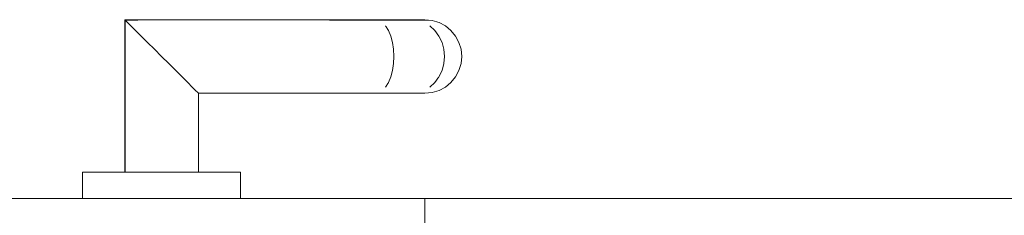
# Model space of a CAD drawing. Header units: millimetres. Extents: x -13157241 to -13144429, y -44179 to -36532.
# Tile 10 of 26: x -13153665 to -13153478, y -42850 to -42813. Entities that reach past the tile are written whole.
import ezdxf

# ---------------------------------------------------------------- set-up
doc = ezdxf.new("R2010")
doc.units = ezdxf.units.MM
doc.header["$MEASUREMENT"] = 0
doc.linetypes.add('Wipeout_Contour', pattern=[1000, 0, -1000])
doc.layers.add('0._RDC (85)_1_Portes Archicad', color=7, linetype='Continuous')

msp = doc.modelspace()

# ---------------------------------------------------------------- wipeouts: each hides what was drawn before it
at = {"color": 254, "linetype": 'Wipeout_Contour', "lineweight": 0, "ltscale": 52614831.2049097}
msp.add_wipeout([(-13153653.02, -42842.11), (-13153653.02, -42847.11), (-13153623.02, -42847.11), (-13153623.02, -42842.11)], dxfattribs=at).dxf.layer = '0._RDC (85)_1_Portes Archicad'
at = {"color": 254, "linetype": 'Wipeout_Contour', "lineweight": 0, "ltscale": 52612611.50999328}
msp.add_wipeout([(-13153588.02, -42847.11), (-13153588.02, -42887.11), (-13152578.02, -42887.11), (-13152578.02, -42847.11)], dxfattribs=at).dxf.layer = '0._RDC (85)_1_Portes Archicad'

# ---------------------------------------------------------------- next in the draw order: linework, layer by layer
at = {"layer": '0._RDC (85)_1_Portes Archicad', "color": 84, "linetype": 'Continuous', "lineweight": 0}
for p, q in [((-13153653.02, -42847.11), (-13153653.02, -42842.11)), ((-13153623.02, -42847.11), (-13153623.02, -42842.11)), ((-13153588.02, -42847.11), (-13152578.02, -42847.11))]:
    msp.add_line(p, q, dxfattribs=at)
at = {"layer": '0._RDC (85)_1_Portes Archicad', "color": 35, "linetype": 'Continuous', "lineweight": 0, "true_color": 0xbe753f}
for p, q in [((-13153688.02, -42847.11), (-13153588.02, -42847.11)), ((-13153588.02, -42847.11), (-13153588.02, -42887.11))]:
    msp.add_line(p, q, dxfattribs=at)

# ---------------------------------------------------------------- next in the draw order: wipeouts: each hides what was drawn before it
at = {"color": 254, "linetype": 'Wipeout_Contour', "lineweight": 0, "ltscale": 52614833.75606611}
msp.add_wipeout([(-13153638.02, -42842.11), (-13153638.02, -42820.11), (-13153639.39, -42818.74), (-13153639.39, -42842.11)], dxfattribs=at).dxf.layer = '0._RDC (85)_1_Portes Archicad'
at = {"color": 254, "linetype": 'Wipeout_Contour', "lineweight": 0, "ltscale": 39461102.04864524}
msp.add_wipeout([(-13153631.16, -42826.97), (-13153631.16, -42842.11), (-13153631.02, -42827.11)], dxfattribs=at).dxf.layer = '0._RDC (85)_1_Portes Archicad'

# ---------------------------------------------------------------- next in the draw order: wipeouts: each hides what was drawn before it
at = {"color": 254, "linetype": 'Wipeout_Contour', "lineweight": 0, "ltscale": 52614839.10486857}
msp.add_wipeout([(-13153639.39, -42842.11), (-13153639.39, -42818.74), (-13153640.7, -42817.43), (-13153640.7, -42842.11)], dxfattribs=at).dxf.layer = '0._RDC (85)_1_Portes Archicad'
at = {"color": 254, "linetype": 'Wipeout_Contour', "lineweight": 0, "ltscale": 52614804.40739489}
msp.add_wipeout([(-13153631.16, -42842.11), (-13153631.16, -42826.97), (-13153631.56, -42826.57), (-13153631.56, -42842.11)], dxfattribs=at).dxf.layer = '0._RDC (85)_1_Portes Archicad'

# ---------------------------------------------------------------- next in the draw order: wipeouts: each hides what was drawn before it
at = {"color": 254, "linetype": 'Wipeout_Contour', "lineweight": 0, "ltscale": 52614844.14332557}
msp.add_wipeout([(-13153640.7, -42842.11), (-13153640.7, -42817.43), (-13153641.91, -42816.22), (-13153641.91, -42842.11)], dxfattribs=at).dxf.layer = '0._RDC (85)_1_Portes Archicad'
at = {"color": 254, "linetype": 'Wipeout_Contour', "lineweight": 0, "ltscale": 52614806.49444678}
msp.add_wipeout([(-13153631.56, -42842.11), (-13153631.56, -42826.57), (-13153632.2, -42825.93), (-13153632.2, -42842.11)], dxfattribs=at).dxf.layer = '0._RDC (85)_1_Portes Archicad'

# ---------------------------------------------------------------- next in the draw order: wipeouts: each hides what was drawn before it
at = {"color": 254, "linetype": 'Wipeout_Contour', "lineweight": 0, "ltscale": 52614848.67781217}
msp.add_wipeout([(-13153641.91, -42842.11), (-13153641.91, -42816.22), (-13153642.97, -42815.16), (-13153642.97, -42842.11)], dxfattribs=at).dxf.layer = '0._RDC (85)_1_Portes Archicad'
at = {"color": 254, "linetype": 'Wipeout_Contour', "lineweight": 0, "ltscale": 52614809.52434488}
msp.add_wipeout([(-13153633.07, -42825.06), (-13153633.07, -42842.11), (-13153632.2, -42842.11), (-13153632.2, -42825.93)], dxfattribs=at).dxf.layer = '0._RDC (85)_1_Portes Archicad'
at = {"color": 254, "linetype": 'Wipeout_Contour', "lineweight": 0, "ltscale": 39461054.67787443}
msp.add_wipeout([(-13153606.84, -42826.97), (-13153631.16, -42826.97), (-13153607.02, -42827.11)], dxfattribs=at).dxf.layer = '0._RDC (85)_1_Portes Archicad'

# ---------------------------------------------------------------- next in the draw order: wipeouts: each hides what was drawn before it
at = {"color": 254, "linetype": 'Wipeout_Contour', "lineweight": 0, "ltscale": 52614852.53407051}
msp.add_wipeout([(-13153643.84, -42814.29), (-13153643.84, -42842.11), (-13153642.97, -42842.11), (-13153642.97, -42815.16)], dxfattribs=at).dxf.layer = '0._RDC (85)_1_Portes Archicad'
at = {"color": 254, "linetype": 'Wipeout_Contour', "lineweight": 0, "ltscale": 52614813.38065241}
msp.add_wipeout([(-13153633.07, -42842.11), (-13153633.07, -42825.06), (-13153634.13, -42824), (-13153634.13, -42842.11)], dxfattribs=at).dxf.layer = '0._RDC (85)_1_Portes Archicad'
at = {"color": 254, "linetype": 'Wipeout_Contour', "lineweight": 0, "ltscale": 39461078.23565215}
msp.add_wipeout([(-13153631.56, -42826.57), (-13153631.16, -42826.97), (-13153606.84, -42826.97)], dxfattribs=at).dxf.layer = '0._RDC (85)_1_Portes Archicad'

# ---------------------------------------------------------------- next in the draw order: wipeouts: each hides what was drawn before it
at = {"color": 254, "linetype": 'Wipeout_Contour', "lineweight": 0, "ltscale": 52614855.56390586}
msp.add_wipeout([(-13153643.84, -42842.11), (-13153643.84, -42814.29), (-13153644.49, -42813.64), (-13153644.49, -42842.11)], dxfattribs=at).dxf.layer = '0._RDC (85)_1_Portes Archicad'
at = {"color": 254, "linetype": 'Wipeout_Contour', "lineweight": 0, "ltscale": 52614817.91517498}
msp.add_wipeout([(-13153634.13, -42842.11), (-13153634.13, -42824), (-13153635.34, -42822.79), (-13153635.34, -42842.11)], dxfattribs=at).dxf.layer = '0._RDC (85)_1_Portes Archicad'
at = {"color": 254, "linetype": 'Wipeout_Contour', "lineweight": 0, "ltscale": 52614755.83306666}
msp.add_wipeout([(-13153632.2, -42825.93), (-13153631.56, -42826.57), (-13153606.67, -42826.57), (-13153606.51, -42825.93)], dxfattribs=at).dxf.layer = '0._RDC (85)_1_Portes Archicad'

# ---------------------------------------------------------------- next in the draw order: linework, layer by layer
at = {"layer": '0._RDC (85)_1_Portes Archicad', "color": 84, "linetype": 'Continuous', "lineweight": 0}
for p, q in [((-13153631.02, -42827.11), (-13153631.16, -42826.97)), ((-13153631.02, -42842.11), (-13153631.02, -42827.11))]:
    msp.add_line(p, q, dxfattribs=at)

# ---------------------------------------------------------------- next in the draw order: wipeouts: each hides what was drawn before it
at = {"color": 254, "linetype": 'Wipeout_Contour', "lineweight": 0, "ltscale": 52614857.65088305}
msp.add_wipeout([(-13153644.49, -42842.11), (-13153644.49, -42813.64), (-13153644.89, -42813.24), (-13153644.89, -42842.11)], dxfattribs=at).dxf.layer = '0._RDC (85)_1_Portes Archicad'
at = {"color": 254, "linetype": 'Wipeout_Contour', "lineweight": 0, "ltscale": 52614822.95365527}
msp.add_wipeout([(-13153635.34, -42842.11), (-13153635.34, -42822.79), (-13153636.66, -42821.47), (-13153636.66, -42842.11)], dxfattribs=at).dxf.layer = '0._RDC (85)_1_Portes Archicad'
at = {"color": 254, "linetype": 'Wipeout_Contour', "lineweight": 0, "ltscale": 52614757.05000749}
msp.add_wipeout([(-13153633.07, -42825.06), (-13153632.2, -42825.93), (-13153606.51, -42825.93), (-13153606.37, -42825.06)], dxfattribs=at).dxf.layer = '0._RDC (85)_1_Portes Archicad'
at = {"color": 254, "linetype": 'Wipeout_Contour', "lineweight": 0, "ltscale": 52614687.03849545}
msp.add_wipeout([(-13153607.02, -42827.11), (-13153597.52, -42827.11), (-13153596.82, -42826.97), (-13153606.84, -42826.97)], dxfattribs=at).dxf.layer = '0._RDC (85)_1_Portes Archicad'

# ---------------------------------------------------------------- next in the draw order: linework, layer by layer
at = {"layer": '0._RDC (85)_1_Portes Archicad', "color": 84, "linetype": 'Continuous', "lineweight": 0}
msp.add_line((-13153631.16, -42826.97), (-13153631.56, -42826.57), dxfattribs=at)

# ---------------------------------------------------------------- next in the draw order: wipeouts: each hides what was drawn before it
at = {"color": 254, "linetype": 'Wipeout_Contour', "lineweight": 0, "ltscale": 39461143.55462734}
msp.add_wipeout([(-13153645.02, -42813.11), (-13153645.02, -42842.11), (-13153644.89, -42813.24)], dxfattribs=at).dxf.layer = '0._RDC (85)_1_Portes Archicad'
at = {"color": 254, "linetype": 'Wipeout_Contour', "lineweight": 0, "ltscale": 52614828.30246913}
msp.add_wipeout([(-13153636.66, -42842.11), (-13153636.66, -42821.47), (-13153638.02, -42820.11), (-13153638.02, -42842.11)], dxfattribs=at).dxf.layer = '0._RDC (85)_1_Portes Archicad'
at = {"color": 254, "linetype": 'Wipeout_Contour', "lineweight": 0, "ltscale": 52614758.7210415}
msp.add_wipeout([(-13153606.26, -42824), (-13153634.13, -42824), (-13153633.07, -42825.06), (-13153606.37, -42825.06)], dxfattribs=at).dxf.layer = '0._RDC (85)_1_Portes Archicad'
at = {"color": 254, "linetype": 'Wipeout_Contour', "lineweight": 0, "ltscale": 52614685.30003321}
msp.add_wipeout([(-13153606.84, -42826.97), (-13153596.82, -42826.97), (-13153596.14, -42826.57), (-13153606.67, -42826.57)], dxfattribs=at).dxf.layer = '0._RDC (85)_1_Portes Archicad'

# ---------------------------------------------------------------- next in the draw order: linework, layer by layer
at = {"layer": '0._RDC (85)_1_Portes Archicad', "color": 84, "linetype": 'Continuous', "lineweight": 0}
for p, q in [((-13153632.2, -42825.93), (-13153633.07, -42825.06)), ((-13153631.56, -42826.57), (-13153632.2, -42825.93)), ((-13153623.02, -42842.11), (-13153653.02, -42842.11))]:
    msp.add_line(p, q, dxfattribs=at)

# ---------------------------------------------------------------- next in the draw order: wipeouts: each hides what was drawn before it
at = {"color": 254, "linetype": 'Wipeout_Contour', "lineweight": 0, "ltscale": 52614768.45791283}
msp.add_wipeout([(-13153606.12, -42818.74), (-13153639.39, -42818.74), (-13153638.02, -42820.11), (-13153606.1, -42820.11)], dxfattribs=at).dxf.layer = '0._RDC (85)_1_Portes Archicad'
at = {"color": 254, "linetype": 'Wipeout_Contour', "lineweight": 0, "ltscale": 52614760.78203895}
msp.add_wipeout([(-13153606.17, -42822.79), (-13153635.34, -42822.79), (-13153634.13, -42824), (-13153606.26, -42824)], dxfattribs=at).dxf.layer = '0._RDC (85)_1_Portes Archicad'
at = {"color": 254, "linetype": 'Wipeout_Contour', "lineweight": 0, "ltscale": 52614683.66033719}
msp.add_wipeout([(-13153606.67, -42826.57), (-13153596.14, -42826.57), (-13153595.51, -42825.93), (-13153606.51, -42825.93)], dxfattribs=at).dxf.layer = '0._RDC (85)_1_Portes Archicad'

# ---------------------------------------------------------------- next in the draw order: linework, layer by layer
at = {"layer": '0._RDC (85)_1_Portes Archicad', "color": 84, "linetype": 'Continuous', "lineweight": 0}
for p, q in [((-13153633.07, -42825.06), (-13153634.13, -42824)), ((-13153631.02, -42827.11), (-13153607.02, -42827.11))]:
    msp.add_line(p, q, dxfattribs=at)

# ---------------------------------------------------------------- next in the draw order: wipeouts: each hides what was drawn before it
at = {"color": 254, "linetype": 'Wipeout_Contour', "lineweight": 0, "ltscale": 52614771.18537498}
msp.add_wipeout([(-13153606.17, -42817.43), (-13153640.7, -42817.43), (-13153639.39, -42818.74), (-13153606.12, -42818.74)], dxfattribs=at).dxf.layer = '0._RDC (85)_1_Portes Archicad'
at = {"color": 254, "linetype": 'Wipeout_Contour', "lineweight": 0, "ltscale": 52614763.15409712}
msp.add_wipeout([(-13153636.66, -42821.47), (-13153635.34, -42822.79), (-13153606.17, -42822.79), (-13153606.12, -42821.47)], dxfattribs=at).dxf.layer = '0._RDC (85)_1_Portes Archicad'
at = {"color": 254, "linetype": 'Wipeout_Contour', "lineweight": 0, "ltscale": 52614682.18234303}
msp.add_wipeout([(-13153606.51, -42825.93), (-13153595.51, -42825.93), (-13153594.96, -42825.06), (-13153606.37, -42825.06)], dxfattribs=at).dxf.layer = '0._RDC (85)_1_Portes Archicad'
at = {"color": 254, "linetype": 'Wipeout_Contour', "lineweight": 0, "ltscale": 52614653.07353356}
msp.add_wipeout([(-13153596.82, -42826.97), (-13153597.52, -42827.11), (-13153590.57, -42827.11), (-13153589.34, -42826.97)], dxfattribs=at).dxf.layer = '0._RDC (85)_1_Portes Archicad'

# ---------------------------------------------------------------- next in the draw order: linework, layer by layer
at = {"layer": '0._RDC (85)_1_Portes Archicad', "color": 84, "linetype": 'Continuous', "lineweight": 0}
msp.add_line((-13153634.13, -42824), (-13153635.34, -42822.79), dxfattribs=at)

# ---------------------------------------------------------------- next in the draw order: wipeouts: each hides what was drawn before it
at = {"color": 254, "linetype": 'Wipeout_Contour', "lineweight": 0, "ltscale": 52614773.82494225}
msp.add_wipeout([(-13153641.91, -42816.22), (-13153640.7, -42817.43), (-13153606.17, -42817.43), (-13153606.26, -42816.22)], dxfattribs=at).dxf.layer = '0._RDC (85)_1_Portes Archicad'
at = {"color": 254, "linetype": 'Wipeout_Contour', "lineweight": 0, "ltscale": 52614765.74619021}
msp.add_wipeout([(-13153638.02, -42820.11), (-13153636.66, -42821.47), (-13153606.12, -42821.47), (-13153606.1, -42820.11)], dxfattribs=at).dxf.layer = '0._RDC (85)_1_Portes Archicad'
at = {"color": 254, "linetype": 'Wipeout_Contour', "lineweight": 0, "ltscale": 52614680.92292556}
msp.add_wipeout([(-13153606.37, -42825.06), (-13153594.96, -42825.06), (-13153594.51, -42824), (-13153606.26, -42824)], dxfattribs=at).dxf.layer = '0._RDC (85)_1_Portes Archicad'
at = {"color": 254, "linetype": 'Wipeout_Contour', "lineweight": 0, "ltscale": 52614649.28744151}
msp.add_wipeout([(-13153596.82, -42826.97), (-13153589.34, -42826.97), (-13153588.17, -42826.57), (-13153596.14, -42826.57)], dxfattribs=at).dxf.layer = '0._RDC (85)_1_Portes Archicad'

# ---------------------------------------------------------------- next in the draw order: linework, layer by layer
at = {"layer": '0._RDC (85)_1_Portes Archicad', "color": 84, "linetype": 'Continuous', "lineweight": 0}
for p, q in [((-13153639.39, -42818.74), (-13153640.7, -42817.43)), ((-13153638.02, -42820.11), (-13153639.39, -42818.74)), ((-13153636.66, -42821.47), (-13153638.02, -42820.11)), ((-13153635.34, -42822.79), (-13153636.66, -42821.47)), ((-13153607.02, -42827.11), (-13153597.52, -42827.11))]:
    msp.add_line(p, q, dxfattribs=at)

# ---------------------------------------------------------------- next in the draw order: wipeouts: each hides what was drawn before it
at = {"color": 254, "linetype": 'Wipeout_Contour', "lineweight": 0, "ltscale": 52614776.27515566}
msp.add_wipeout([(-13153642.97, -42815.16), (-13153641.91, -42816.22), (-13153606.26, -42816.22), (-13153606.37, -42815.16)], dxfattribs=at).dxf.layer = '0._RDC (85)_1_Portes Archicad'
at = {"color": 254, "linetype": 'Wipeout_Contour', "lineweight": 0, "ltscale": 52614678.87073085}
msp.add_wipeout([(-13153606.12, -42818.74), (-13153606.1, -42820.11), (-13153593.9, -42820.11), (-13153593.97, -42818.74)], dxfattribs=at).dxf.layer = '0._RDC (85)_1_Portes Archicad'
at = {"color": 254, "linetype": 'Wipeout_Contour', "lineweight": 0, "ltscale": 52614679.9305617}
msp.add_wipeout([(-13153606.26, -42824), (-13153594.51, -42824), (-13153594.18, -42822.79), (-13153606.17, -42822.79)], dxfattribs=at).dxf.layer = '0._RDC (85)_1_Portes Archicad'
at = {"color": 254, "linetype": 'Wipeout_Contour', "lineweight": 0, "ltscale": 52614645.71892201}
msp.add_wipeout([(-13153596.14, -42826.57), (-13153588.17, -42826.57), (-13153587.08, -42825.93), (-13153595.51, -42825.93)], dxfattribs=at).dxf.layer = '0._RDC (85)_1_Portes Archicad'

# ---------------------------------------------------------------- next in the draw order: linework, layer by layer
at = {"layer": '0._RDC (85)_1_Portes Archicad', "color": 84, "linetype": 'Continuous', "lineweight": 0}
msp.add_line((-13153640.7, -42817.43), (-13153641.91, -42816.22), dxfattribs=at)

# ---------------------------------------------------------------- next in the draw order: wipeouts: each hides what was drawn before it
at = {"color": 254, "linetype": 'Wipeout_Contour', "lineweight": 0, "ltscale": 52614778.44185495}
msp.add_wipeout([(-13153606.51, -42814.29), (-13153643.84, -42814.29), (-13153642.97, -42815.16), (-13153606.37, -42815.16)], dxfattribs=at).dxf.layer = '0._RDC (85)_1_Portes Archicad'
at = {"color": 254, "linetype": 'Wipeout_Contour', "lineweight": 0, "ltscale": 52614679.19090977}
msp.add_wipeout([(-13153594.18, -42817.43), (-13153606.17, -42817.43), (-13153606.12, -42818.74), (-13153593.97, -42818.74)], dxfattribs=at).dxf.layer = '0._RDC (85)_1_Portes Archicad'
at = {"color": 254, "linetype": 'Wipeout_Contour', "lineweight": 0, "ltscale": 52614679.24355976}
msp.add_wipeout([(-13153606.17, -42822.79), (-13153594.18, -42822.79), (-13153593.97, -42821.47), (-13153606.12, -42821.47)], dxfattribs=at).dxf.layer = '0._RDC (85)_1_Portes Archicad'
at = {"color": 254, "linetype": 'Wipeout_Contour', "lineweight": 0, "ltscale": 52614642.50526521}
msp.add_wipeout([(-13153595.51, -42825.93), (-13153587.08, -42825.93), (-13153586.13, -42825.06), (-13153594.96, -42825.06)], dxfattribs=at).dxf.layer = '0._RDC (85)_1_Portes Archicad'
at = {"color": 254, "linetype": 'Wipeout_Contour', "lineweight": 0, "ltscale": 52614633.44201905}
msp.add_wipeout([(-13153590.57, -42827.11), (-13153588.02, -42827.11), (-13153586.66, -42826.97), (-13153589.34, -42826.97)], dxfattribs=at).dxf.layer = '0._RDC (85)_1_Portes Archicad'

# ---------------------------------------------------------------- next in the draw order: linework, layer by layer
at = {"layer": '0._RDC (85)_1_Portes Archicad', "color": 84, "linetype": 'Continuous', "lineweight": 0}
msp.add_line((-13153597.52, -42827.11), (-13153590.57, -42827.11), dxfattribs=at)

# ---------------------------------------------------------------- next in the draw order: wipeouts: each hides what was drawn before it
at = {"color": 254, "linetype": 'Wipeout_Contour', "lineweight": 0, "ltscale": 52614780.24171469}
msp.add_wipeout([(-13153644.49, -42813.64), (-13153643.84, -42814.29), (-13153606.51, -42814.29), (-13153606.67, -42813.64)], dxfattribs=at).dxf.layer = '0._RDC (85)_1_Portes Archicad'
at = {"color": 254, "linetype": 'Wipeout_Contour', "lineweight": 0, "ltscale": 52614679.84503946}
msp.add_wipeout([(-13153606.26, -42816.22), (-13153606.17, -42817.43), (-13153594.18, -42817.43), (-13153594.51, -42816.22)], dxfattribs=at).dxf.layer = '0._RDC (85)_1_Portes Archicad'
at = {"color": 254, "linetype": 'Wipeout_Contour', "lineweight": 0, "ltscale": 52614678.88851342}
msp.add_wipeout([(-13153606.1, -42820.11), (-13153606.12, -42821.47), (-13153593.97, -42821.47), (-13153593.9, -42820.11)], dxfattribs=at).dxf.layer = '0._RDC (85)_1_Portes Archicad'
at = {"color": 254, "linetype": 'Wipeout_Contour', "lineweight": 0, "ltscale": 52614639.76995251}
msp.add_wipeout([(-13153594.96, -42825.06), (-13153586.13, -42825.06), (-13153585.35, -42824), (-13153594.51, -42824)], dxfattribs=at).dxf.layer = '0._RDC (85)_1_Portes Archicad'
at = {"color": 254, "linetype": 'Wipeout_Contour', "lineweight": 0, "ltscale": 52614628.36022463}
msp.add_wipeout([(-13153589.34, -42826.97), (-13153586.66, -42826.97), (-13153585.34, -42826.57), (-13153588.17, -42826.57)], dxfattribs=at).dxf.layer = '0._RDC (85)_1_Portes Archicad'

# ---------------------------------------------------------------- next in the draw order: linework, layer by layer
at = {"layer": '0._RDC (85)_1_Portes Archicad', "color": 84, "linetype": 'Continuous', "lineweight": 0}
for p, q in [((-13153641.91, -42816.22), (-13153642.97, -42815.16)), ((-13153595.51, -42825.93), (-13153594.96, -42825.06))]:
    msp.add_line(p, q, dxfattribs=at)

# ---------------------------------------------------------------- next in the draw order: wipeouts: each hides what was drawn before it
at = {"color": 254, "linetype": 'Wipeout_Contour', "lineweight": 0, "ltscale": 39461104.59202999}
msp.add_wipeout([(-13153644.89, -42813.24), (-13153644.49, -42813.64), (-13153606.67, -42813.64)], dxfattribs=at).dxf.layer = '0._RDC (85)_1_Portes Archicad'
at = {"color": 254, "linetype": 'Wipeout_Contour', "lineweight": 0, "ltscale": 52614680.80783197}
msp.add_wipeout([(-13153606.37, -42815.16), (-13153606.26, -42816.22), (-13153594.51, -42816.22), (-13153594.96, -42815.16)], dxfattribs=at).dxf.layer = '0._RDC (85)_1_Portes Archicad'
at = {"color": 254, "linetype": 'Wipeout_Contour', "lineweight": 0, "ltscale": 52614635.35493583}
msp.add_wipeout([(-13153593.97, -42818.74), (-13153593.9, -42820.11), (-13153584.29, -42820.11), (-13153584.41, -42818.74)], dxfattribs=at).dxf.layer = '0._RDC (85)_1_Portes Archicad'
at = {"color": 254, "linetype": 'Wipeout_Contour', "lineweight": 0, "ltscale": 52614637.61835827}
msp.add_wipeout([(-13153594.51, -42824), (-13153585.35, -42824), (-13153584.77, -42822.79), (-13153594.18, -42822.79)], dxfattribs=at).dxf.layer = '0._RDC (85)_1_Portes Archicad'
at = {"color": 254, "linetype": 'Wipeout_Contour', "lineweight": 0, "ltscale": 52614623.57061921}
msp.add_wipeout([(-13153588.17, -42826.57), (-13153585.34, -42826.57), (-13153584.13, -42825.93), (-13153587.08, -42825.93)], dxfattribs=at).dxf.layer = '0._RDC (85)_1_Portes Archicad'

# ---------------------------------------------------------------- next in the draw order: linework, layer by layer
at = {"layer": '0._RDC (85)_1_Portes Archicad', "color": 84, "linetype": 'Continuous', "lineweight": 0}
for p, q in [((-13153642.97, -42815.16), (-13153643.84, -42814.29)), ((-13153594.96, -42825.06), (-13153594.51, -42824)), ((-13153588.02, -42827.11), (-13153586.66, -42826.97)), ((-13153590.57, -42827.11), (-13153588.02, -42827.11))]:
    msp.add_line(p, q, dxfattribs=at)

# ---------------------------------------------------------------- next in the draw order: wipeouts: each hides what was drawn before it
at = {"color": 254, "linetype": 'Wipeout_Contour', "lineweight": 0, "ltscale": 39461068.41060388}
msp.add_wipeout([(-13153607.02, -42813.11), (-13153645.02, -42813.11), (-13153606.84, -42813.24)], dxfattribs=at).dxf.layer = '0._RDC (85)_1_Portes Archicad'
at = {"color": 254, "linetype": 'Wipeout_Contour', "lineweight": 0, "ltscale": 52614682.04210105}
msp.add_wipeout([(-13153595.51, -42814.29), (-13153606.51, -42814.29), (-13153606.37, -42815.16), (-13153594.96, -42815.16)], dxfattribs=at).dxf.layer = '0._RDC (85)_1_Portes Archicad'
at = {"color": 254, "linetype": 'Wipeout_Contour', "lineweight": 0, "ltscale": 52614636.08083516}
msp.add_wipeout([(-13153594.18, -42817.43), (-13153593.97, -42818.74), (-13153584.41, -42818.74), (-13153584.77, -42817.43)], dxfattribs=at).dxf.layer = '0._RDC (85)_1_Portes Archicad'
at = {"color": 254, "linetype": 'Wipeout_Contour', "lineweight": 0, "ltscale": 52614636.13349955}
msp.add_wipeout([(-13153593.97, -42821.47), (-13153594.18, -42822.79), (-13153584.77, -42822.79), (-13153584.41, -42821.47)], dxfattribs=at).dxf.layer = '0._RDC (85)_1_Portes Archicad'
at = {"color": 254, "linetype": 'Wipeout_Contour', "lineweight": 0, "ltscale": 52614619.25737567}
msp.add_wipeout([(-13153587.08, -42825.93), (-13153584.13, -42825.93), (-13153583.07, -42825.06), (-13153586.13, -42825.06)], dxfattribs=at).dxf.layer = '0._RDC (85)_1_Portes Archicad'

# ---------------------------------------------------------------- next in the draw order: linework, layer by layer
at = {"layer": '0._RDC (85)_1_Portes Archicad', "color": 84, "linetype": 'Continuous', "lineweight": 0}
for p, q in [((-13153644.89, -42813.24), (-13153645.02, -42813.11)), ((-13153645.02, -42842.11), (-13153645.02, -42813.11)), ((-13153644.49, -42813.64), (-13153644.89, -42813.24)), ((-13153643.84, -42814.29), (-13153644.49, -42813.64)), ((-13153594.51, -42824), (-13153594.18, -42822.79)), ((-13153586.66, -42826.97), (-13153585.34, -42826.57))]:
    msp.add_line(p, q, dxfattribs=at)

# ---------------------------------------------------------------- next in the draw order: wipeouts: each hides what was drawn before it
at = {"color": 254, "linetype": 'Wipeout_Contour', "lineweight": 0, "ltscale": 52614683.50033638}
msp.add_wipeout([(-13153596.14, -42813.64), (-13153606.67, -42813.64), (-13153606.51, -42814.29), (-13153595.51, -42814.29)], dxfattribs=at).dxf.layer = '0._RDC (85)_1_Portes Archicad'
at = {"color": 254, "linetype": 'Wipeout_Contour', "lineweight": 0, "ltscale": 52614637.53284624}
msp.add_wipeout([(-13153585.35, -42816.22), (-13153594.51, -42816.22), (-13153594.18, -42817.43), (-13153584.77, -42817.43)], dxfattribs=at).dxf.layer = '0._RDC (85)_1_Portes Archicad'
at = {"color": 254, "linetype": 'Wipeout_Contour', "lineweight": 0, "ltscale": 52614635.37271842}
msp.add_wipeout([(-13153593.97, -42821.47), (-13153584.41, -42821.47), (-13153584.29, -42820.11), (-13153593.9, -42820.11)], dxfattribs=at).dxf.layer = '0._RDC (85)_1_Portes Archicad'
at = {"color": 254, "linetype": 'Wipeout_Contour', "lineweight": 0, "ltscale": 52614615.58641894}
msp.add_wipeout([(-13153586.13, -42825.06), (-13153583.07, -42825.06), (-13153582.2, -42824), (-13153585.35, -42824)], dxfattribs=at).dxf.layer = '0._RDC (85)_1_Portes Archicad'

# ---------------------------------------------------------------- next in the draw order: linework, layer by layer
at = {"layer": '0._RDC (85)_1_Portes Archicad', "color": 84, "linetype": 'Continuous', "lineweight": 0}
for p, q in [((-13153593.97, -42818.74), (-13153594.18, -42817.43)), ((-13153593.9, -42820.11), (-13153593.97, -42818.74)), ((-13153593.97, -42821.47), (-13153593.9, -42820.11)), ((-13153594.18, -42822.79), (-13153593.97, -42821.47)), ((-13153587.08, -42825.93), (-13153586.13, -42825.06)), ((-13153584.13, -42825.93), (-13153583.07, -42825.06)), ((-13153585.34, -42826.57), (-13153584.13, -42825.93))]:
    msp.add_line(p, q, dxfattribs=at)

# ---------------------------------------------------------------- next in the draw order: wipeouts: each hides what was drawn before it
at = {"color": 254, "linetype": 'Wipeout_Contour', "lineweight": 0, "ltscale": 39461009.26075801}
msp.add_wipeout([(-13153596.82, -42813.24), (-13153606.84, -42813.24), (-13153596.14, -42813.64)], dxfattribs=at).dxf.layer = '0._RDC (85)_1_Portes Archicad'
at = {"color": 254, "linetype": 'Wipeout_Contour', "lineweight": 0, "ltscale": 52614639.65485884}
msp.add_wipeout([(-13153586.13, -42815.16), (-13153594.96, -42815.16), (-13153594.51, -42816.22), (-13153585.35, -42816.22)], dxfattribs=at).dxf.layer = '0._RDC (85)_1_Portes Archicad'
at = {"color": 254, "linetype": 'Wipeout_Contour', "lineweight": 0, "ltscale": 52614609.66804929}
msp.add_wipeout([(-13153584.29, -42820.11), (-13153581.02, -42820.11), (-13153581.16, -42818.74), (-13153584.41, -42818.74)], dxfattribs=at).dxf.layer = '0._RDC (85)_1_Portes Archicad'
at = {"color": 254, "linetype": 'Wipeout_Contour', "lineweight": 0, "ltscale": 52614612.6990554}
msp.add_wipeout([(-13153585.35, -42824), (-13153582.2, -42824), (-13153581.56, -42822.79), (-13153584.77, -42822.79)], dxfattribs=at).dxf.layer = '0._RDC (85)_1_Portes Archicad'

# ---------------------------------------------------------------- next in the draw order: linework, layer by layer
at = {"layer": '0._RDC (85)_1_Portes Archicad', "color": 84, "linetype": 'Continuous', "lineweight": 0}
for p, q in [((-13153594.18, -42817.43), (-13153594.51, -42816.22)), ((-13153586.13, -42825.06), (-13153585.35, -42824)), ((-13153583.07, -42825.06), (-13153582.2, -42824))]:
    msp.add_line(p, q, dxfattribs=at)

# ---------------------------------------------------------------- next in the draw order: wipeouts: each hides what was drawn before it
at = {"color": 254, "linetype": 'Wipeout_Contour', "lineweight": 0, "ltscale": 39461010.81923613}
msp.add_wipeout([(-13153607.02, -42813.11), (-13153596.82, -42813.24), (-13153597.52, -42813.11)], dxfattribs=at).dxf.layer = '0._RDC (85)_1_Portes Archicad'
at = {"color": 254, "linetype": 'Wipeout_Contour', "lineweight": 0, "ltscale": 52614642.36502317}
msp.add_wipeout([(-13153587.08, -42814.29), (-13153595.51, -42814.29), (-13153594.96, -42815.16), (-13153586.13, -42815.16)], dxfattribs=at).dxf.layer = '0._RDC (85)_1_Portes Archicad'
at = {"color": 254, "linetype": 'Wipeout_Contour', "lineweight": 0, "ltscale": 52614610.65388088}
msp.add_wipeout([(-13153584.41, -42818.74), (-13153581.16, -42818.74), (-13153581.56, -42817.43), (-13153584.77, -42817.43)], dxfattribs=at).dxf.layer = '0._RDC (85)_1_Portes Archicad'
at = {"color": 254, "linetype": 'Wipeout_Contour', "lineweight": 0, "ltscale": 52614610.70654528}
msp.add_wipeout([(-13153584.77, -42822.79), (-13153581.56, -42822.79), (-13153581.16, -42821.47), (-13153584.41, -42821.47)], dxfattribs=at).dxf.layer = '0._RDC (85)_1_Portes Archicad'

# ---------------------------------------------------------------- next in the draw order: linework, layer by layer
at = {"layer": '0._RDC (85)_1_Portes Archicad', "color": 84, "linetype": 'Continuous', "lineweight": 0}
for p, q in [((-13153645.02, -42813.11), (-13153607.02, -42813.11)), ((-13153585.35, -42824), (-13153584.77, -42822.79)), ((-13153582.2, -42824), (-13153581.56, -42822.79))]:
    msp.add_line(p, q, dxfattribs=at)

# ---------------------------------------------------------------- next in the draw order: wipeouts: each hides what was drawn before it
at = {"color": 254, "linetype": 'Wipeout_Contour', "lineweight": 0, "ltscale": 52614645.55892102}
msp.add_wipeout([(-13153596.14, -42813.64), (-13153595.51, -42814.29), (-13153587.08, -42814.29), (-13153588.17, -42813.64)], dxfattribs=at).dxf.layer = '0._RDC (85)_1_Portes Archicad'
at = {"color": 254, "linetype": 'Wipeout_Contour', "lineweight": 0, "ltscale": 52614612.61353305}
msp.add_wipeout([(-13153584.77, -42817.43), (-13153581.56, -42817.43), (-13153582.2, -42816.22), (-13153585.35, -42816.22)], dxfattribs=at).dxf.layer = '0._RDC (85)_1_Portes Archicad'
at = {"color": 254, "linetype": 'Wipeout_Contour', "lineweight": 0, "ltscale": 52614609.68583188}
msp.add_wipeout([(-13153584.41, -42821.47), (-13153581.16, -42821.47), (-13153581.02, -42820.11), (-13153584.29, -42820.11)], dxfattribs=at).dxf.layer = '0._RDC (85)_1_Portes Archicad'

# ---------------------------------------------------------------- next in the draw order: linework, layer by layer
at = {"layer": '0._RDC (85)_1_Portes Archicad', "color": 84, "linetype": 'Continuous', "lineweight": 0}
for p, q in [((-13153594.51, -42816.22), (-13153594.96, -42815.16)), ((-13153584.41, -42818.74), (-13153584.77, -42817.43)), ((-13153581.16, -42818.74), (-13153581.56, -42817.43)), ((-13153584.29, -42820.11), (-13153584.41, -42818.74)), ((-13153581.02, -42820.11), (-13153581.16, -42818.74)), ((-13153584.41, -42821.47), (-13153584.29, -42820.11)), ((-13153581.16, -42821.47), (-13153581.02, -42820.11)), ((-13153584.77, -42822.79), (-13153584.41, -42821.47)), ((-13153581.56, -42822.79), (-13153581.16, -42821.47))]:
    msp.add_line(p, q, dxfattribs=at)

# ---------------------------------------------------------------- next in the draw order: wipeouts: each hides what was drawn before it
at = {"color": 254, "linetype": 'Wipeout_Contour', "lineweight": 0, "ltscale": 52614649.11383034}
msp.add_wipeout([(-13153596.82, -42813.24), (-13153596.14, -42813.64), (-13153588.17, -42813.64), (-13153589.34, -42813.24)], dxfattribs=at).dxf.layer = '0._RDC (85)_1_Portes Archicad'
at = {"color": 254, "linetype": 'Wipeout_Contour', "lineweight": 0, "ltscale": 52614615.47132522}
msp.add_wipeout([(-13153585.35, -42816.22), (-13153582.2, -42816.22), (-13153583.07, -42815.16), (-13153586.13, -42815.16)], dxfattribs=at).dxf.layer = '0._RDC (85)_1_Portes Archicad'

# ---------------------------------------------------------------- next in the draw order: linework, layer by layer
at = {"layer": '0._RDC (85)_1_Portes Archicad', "color": 84, "linetype": 'Continuous', "lineweight": 0}
for p, q in [((-13153594.96, -42815.16), (-13153595.51, -42814.29)), ((-13153584.77, -42817.43), (-13153585.35, -42816.22)), ((-13153581.56, -42817.43), (-13153582.2, -42816.22))]:
    msp.add_line(p, q, dxfattribs=at)

# ---------------------------------------------------------------- next in the draw order: wipeouts: each hides what was drawn before it
at = {"color": 254, "linetype": 'Wipeout_Contour', "lineweight": 0, "ltscale": 52614652.892984}
msp.add_wipeout([(-13153590.57, -42813.11), (-13153597.52, -42813.11), (-13153596.82, -42813.24), (-13153589.34, -42813.24)], dxfattribs=at).dxf.layer = '0._RDC (85)_1_Portes Archicad'
at = {"color": 254, "linetype": 'Wipeout_Contour', "lineweight": 0, "ltscale": 52614619.11713357}
msp.add_wipeout([(-13153586.13, -42815.16), (-13153583.07, -42815.16), (-13153584.13, -42814.29), (-13153587.08, -42814.29)], dxfattribs=at).dxf.layer = '0._RDC (85)_1_Portes Archicad'

# ---------------------------------------------------------------- next in the draw order: linework, layer by layer
at = {"layer": '0._RDC (85)_1_Portes Archicad', "color": 84, "linetype": 'Continuous', "lineweight": 0}
for p, q in [((-13153607.02, -42813.11), (-13153597.52, -42813.11)), ((-13153582.2, -42816.22), (-13153583.07, -42815.16))]:
    msp.add_line(p, q, dxfattribs=at)

# ---------------------------------------------------------------- next in the draw order: wipeouts: each hides what was drawn before it
at = {"color": 254, "linetype": 'Wipeout_Contour', "lineweight": 0, "ltscale": 52614623.41061816}
msp.add_wipeout([(-13153587.08, -42814.29), (-13153584.13, -42814.29), (-13153585.34, -42813.64), (-13153588.17, -42813.64)], dxfattribs=at).dxf.layer = '0._RDC (85)_1_Portes Archicad'

# ---------------------------------------------------------------- next in the draw order: linework, layer by layer
at = {"layer": '0._RDC (85)_1_Portes Archicad', "color": 84, "linetype": 'Continuous', "lineweight": 0}
for p, q in [((-13153585.35, -42816.22), (-13153586.13, -42815.16)), ((-13153583.07, -42815.16), (-13153584.13, -42814.29))]:
    msp.add_line(p, q, dxfattribs=at)

# ---------------------------------------------------------------- next in the draw order: wipeouts: each hides what was drawn before it
at = {"color": 254, "linetype": 'Wipeout_Contour', "lineweight": 0, "ltscale": 52614628.1866134}
msp.add_wipeout([(-13153588.17, -42813.64), (-13153585.34, -42813.64), (-13153586.66, -42813.24), (-13153589.34, -42813.24)], dxfattribs=at).dxf.layer = '0._RDC (85)_1_Portes Archicad'

# ---------------------------------------------------------------- next in the draw order: linework, layer by layer
at = {"layer": '0._RDC (85)_1_Portes Archicad', "color": 84, "linetype": 'Continuous', "lineweight": 0}
for p, q in [((-13153584.13, -42814.29), (-13153585.34, -42813.64)), ((-13153586.13, -42815.16), (-13153587.08, -42814.29))]:
    msp.add_line(p, q, dxfattribs=at)

# ---------------------------------------------------------------- next in the draw order: wipeouts: each hides what was drawn before it
at = {"color": 254, "linetype": 'Wipeout_Contour', "lineweight": 0, "ltscale": 52614633.26147899}
msp.add_wipeout([(-13153588.02, -42813.11), (-13153590.57, -42813.11), (-13153589.34, -42813.24), (-13153586.66, -42813.24)], dxfattribs=at).dxf.layer = '0._RDC (85)_1_Portes Archicad'

# ---------------------------------------------------------------- next in the draw order: linework, layer by layer
at = {"layer": '0._RDC (85)_1_Portes Archicad', "color": 84, "linetype": 'Continuous', "lineweight": 0}
for p, q in [((-13153597.52, -42813.11), (-13153590.57, -42813.11)), ((-13153590.57, -42813.11), (-13153588.02, -42813.11)), ((-13153586.66, -42813.24), (-13153588.02, -42813.11)), ((-13153585.34, -42813.64), (-13153586.66, -42813.24))]:
    msp.add_line(p, q, dxfattribs=at)

doc.saveas('drawing.dxf')
